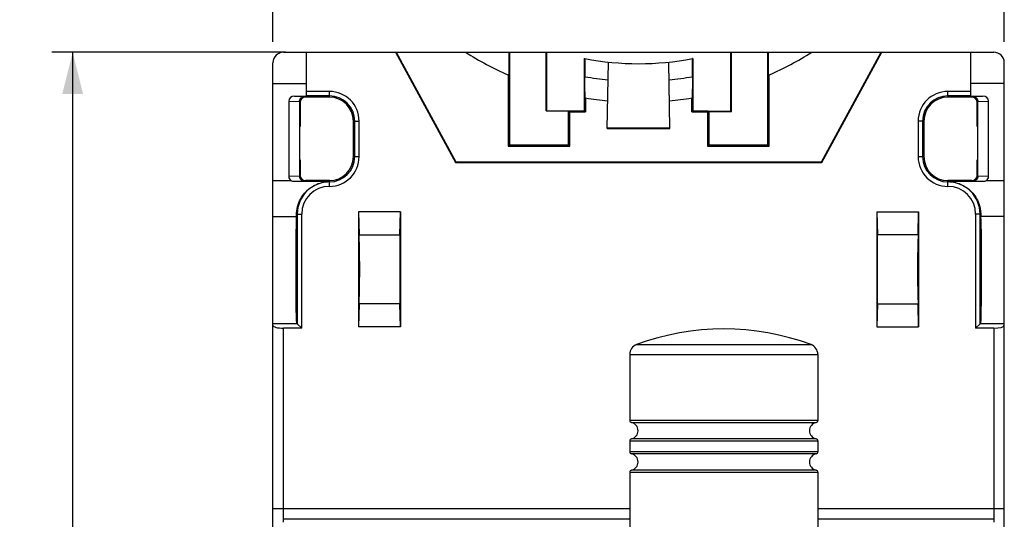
# Model space of a CAD drawing. Header units: millimetres. Extents: x 0 to 420, y 0 to 297.
# Tile 5 of 20: x 66 to 113, y 216 to 239. Entities that reach past the tile are written whole.
import ezdxf

# ---------------------------------------------------------------- set-up
doc = ezdxf.new("R2010")
doc.units = ezdxf.units.MM
doc.header["$LTSCALE"] = 23.1
doc.layers.get('0').update_dxf_attribs({"linetype": 'CONTINUOUS'})
doc.styles.get("Standard").update_dxf_attribs({"font": 'SIMPLEX.SHX', "width": 0.8})
doc.dimstyles.new('DIMSTYLE_1', dxfattribs={"dimtxt": 2, "dimasz": 2, "dimexe": 1, "dimexo": 1, "dimgap": 0.5, "dimtad": 1, "dimdsep": 46, "dimtxsty": 'Standard', "dimblk": '_FILLED', "dimblk1": '_FILLED', "dimblk2": '_FILLED', "dimcen": 0.09, "dimazin": 2, "dimtp": 0.3, "dimtm": 0.3, "dimtfac": 1, "dimtofl": 0, "dimtmove": 0, "dimatfit": 3, "dimldrblk": '_FILLED', "dimfxl": 0, "dimtolj": 1, "dimarcsym": 0})

# ---------------------------------------------------------------- blocks, each defined once
blk = doc.blocks.new('_FILLED')
at = {"color": 0, "linetype": 'ByBlock'}
blk.add_solid([(0, 0), (-1, 0.25), (-1, -0.25)], dxfattribs=at)
blk = doc.blocks.new('*D1')
at = {"color": 8}
for p, q in [((78.275, 238.401), (78.275, 247.45)), ((113.275, 238.401), (113.275, 247.45)), ((78.275, 246.45), (95.775, 246.45)), ((113.275, 246.45), (95.775, 246.45))]:
    blk.add_line(p, q, dxfattribs=at)
at = {"color": 8, "xscale": 2, "yscale": 2, "zscale": 2, "rotation": 180}
blk.add_blockref('_FILLED', (78.275, 246.45), dxfattribs=at)
at = {"color": 8, "xscale": 2, "yscale": 2, "zscale": 2}
blk.add_blockref('_FILLED', (113.275, 246.45), dxfattribs=at)
at = {"color": 8, "insert": (96.111, 248.95), "char_height": 2, "width": 3.2, "attachment_point": 2, "line_spacing_factor": 0.9}
blk.add_mtext('35', dxfattribs=at)
blk = doc.blocks.new('*D8')
at = {"color": 8}
for p, q in [((78.875, 237.901), (67.688, 237.901)), ((68.688, 237.901), (68.688, 190.976)), ((68.688, 144.051), (68.688, 190.976)), ((93.775, 144.051), (67.688, 144.051))]:
    blk.add_line(p, q, dxfattribs=at)
at = {"color": 8, "xscale": 2, "yscale": 2, "zscale": 2}
for p, rotation in [((68.688, 237.901), 90), ((68.688, 144.051), 270)]:
    blk.add_blockref('_FILLED', p, dxfattribs=dict(at, rotation=rotation))
at = {"color": 8, "insert": (66.188, 190.976), "char_height": 2, "width": 8, "attachment_point": 2, "rotation": 90, "line_spacing_factor": 0.9}
blk.add_mtext('93.85', dxfattribs=at)

msp = doc.modelspace()

# ---------------------------------------------------------------- linework, layer by layer
at = {"color": 7}
for p, q in [((78.775, 237.901), (112.775, 237.901)), ((79.875, 235.799), (79.875, 237.901)), ((84.145, 237.901), (87.01, 232.624)), ((84.175, 237.901), (87.026, 232.651)), ((89.566, 237.901), (89.566, 236.799)), ((89.596, 237.901), (89.596, 233.462)), ((91.355, 235.101), (91.355, 237.901)), ((91.385, 235.101), (91.385, 237.901)), ((93.175, 237.604), (93.175, 235.101)), ((93.175, 237.604), (93.202, 237.599)), ((93.202, 237.599), (93.202, 236.731)), ((98.375, 237.604), (98.348, 237.599)), ((98.348, 236.731), (98.348, 237.599)), ((98.375, 237.604), (98.375, 235.101)), ((100.166, 237.901), (100.166, 235.071)), ((100.196, 237.901), (100.196, 235.041)), ((101.955, 233.462), (101.955, 237.901)), ((101.985, 236.799), (101.985, 237.901)), ((104.525, 232.651), (107.375, 237.901)), ((104.541, 232.624), (107.406, 237.901)), ((111.675, 235.799), (111.675, 237.901)), ((78.275, 148.401), (78.275, 237.401)), ((94.275, 234.251), (94.331, 237.429)), ((97.275, 234.251), (97.22, 237.429)), ((113.275, 148.401), (113.275, 237.401)), ((89.535, 236.813), (89.535, 233.401)), ((89.566, 236.799), (89.535, 236.813)), ((102.015, 236.813), (101.985, 236.799)), ((102.015, 233.401), (102.015, 236.813)), ((78.275, 236.401), (79.875, 236.401)), ((113.275, 236.401), (111.675, 236.401)), ((79.307, 235.799), (79.875, 235.799)), ((79.307, 235.799), (79.794, 235.783)), ((79.794, 235.783), (79.825, 235.751)), ((80.975, 235.751), (79.825, 235.751)), ((80.975, 236.025), (79.875, 236.025)), ((80.975, 235.811), (79.875, 235.811)), ((80.975, 235.751), (80.975, 236.025)), ((93.22, 235.713), (93.236, 235.711)), ((93.236, 235.711), (93.236, 235.04)), ((98.331, 235.713), (98.314, 235.711)), ((98.314, 235.04), (98.314, 235.711)), ((110.575, 235.751), (110.575, 236.025)), ((111.675, 236.025), (110.575, 236.025)), ((111.675, 235.811), (110.575, 235.811)), ((111.725, 235.751), (110.575, 235.751)), ((111.675, 235.799), (112.244, 235.799)), ((111.757, 235.783), (111.725, 235.751)), ((111.757, 235.783), (112.244, 235.799)), ((79.027, 235.551), (79.027, 231.951)), ((79.027, 235.551), (79.545, 235.534)), ((79.545, 235.532), (79.545, 231.971)), ((79.545, 235.532), (79.575, 235.501)), ((79.575, 235.501), (79.575, 234.351)), ((112.006, 235.532), (111.975, 235.501)), ((111.975, 234.351), (111.975, 235.501)), ((112.006, 235.534), (112.523, 235.551)), ((112.006, 231.971), (112.006, 235.532)), ((112.523, 231.951), (112.523, 235.551)), ((91.355, 235.101), (93.175, 235.101)), ((92.415, 233.462), (92.415, 235.101)), ((92.475, 235.04), (92.445, 235.101)), ((92.475, 233.401), (92.475, 235.04)), ((92.475, 235.04), (93.236, 235.04)), ((93.236, 235.04), (93.175, 235.101)), ((98.375, 235.101), (98.314, 235.04)), ((98.314, 235.04), (99.075, 235.04)), ((98.375, 235.101), (99.106, 235.101)), ((99.075, 235.04), (99.106, 235.101)), ((99.075, 235.04), (99.075, 233.401)), ((99.106, 235.101), (99.106, 235.071)), ((99.106, 235.071), (99.136, 235.041)), ((100.166, 235.071), (99.106, 235.071)), ((99.136, 235.041), (99.136, 233.462)), ((100.196, 235.041), (99.136, 235.041)), ((100.166, 235.071), (100.196, 235.041)), ((79.556, 232.751), (79.556, 234.351)), ((79.575, 234.351), (79.556, 234.351)), ((82.125, 232.901), (82.125, 234.601)), ((82.125, 234.601), (82.4, 234.601)), ((82.186, 232.901), (82.186, 234.601)), ((82.4, 232.901), (82.4, 234.601)), ((94.275, 234.251), (97.275, 234.251)), ((94.276, 234.278), (97.275, 234.278)), ((109.151, 234.601), (109.151, 232.901)), ((109.425, 234.601), (109.151, 234.601)), ((109.365, 234.601), (109.365, 232.901)), ((109.425, 234.601), (109.425, 232.901)), ((111.975, 234.351), (111.995, 234.351)), ((111.995, 234.351), (111.995, 232.751)), ((89.535, 233.401), (89.596, 233.462)), ((89.535, 233.401), (92.475, 233.401)), ((89.596, 233.462), (92.415, 233.462)), ((92.475, 233.401), (92.415, 233.462)), ((99.075, 233.401), (99.136, 233.462)), ((99.075, 233.401), (102.015, 233.401)), ((99.136, 233.462), (101.955, 233.462)), ((102.015, 233.401), (101.955, 233.462)), ((82.125, 232.901), (82.4, 232.901)), ((109.151, 232.901), (109.425, 232.901)), ((79.575, 232.751), (79.556, 232.751)), ((79.575, 232.751), (79.575, 232.001)), ((87.01, 232.624), (87.026, 232.651)), ((87.01, 232.624), (104.541, 232.624)), ((87.026, 232.651), (104.525, 232.651)), ((104.541, 232.624), (104.525, 232.651)), ((111.975, 232.001), (111.975, 232.751)), ((111.975, 232.751), (111.995, 232.751)), ((79.545, 231.969), (79.027, 231.951)), ((79.545, 231.971), (79.575, 232.001)), ((112.006, 231.971), (111.975, 232.001)), ((112.523, 231.951), (112.006, 231.969)), ((78.275, 231.751), (79.141, 231.751)), ((79.794, 231.72), (79.31, 231.703)), ((80.975, 231.703), (79.31, 231.703)), ((79.794, 231.72), (79.825, 231.751)), ((80.975, 231.751), (79.825, 231.751)), ((80.975, 231.477), (80.975, 231.751)), ((110.575, 231.477), (110.575, 231.751)), ((111.725, 231.751), (110.575, 231.751)), ((112.241, 231.703), (110.575, 231.703)), ((111.757, 231.72), (111.725, 231.751)), ((112.241, 231.703), (111.757, 231.72)), ((112.409, 231.751), (113.275, 231.751)), ((79.402, 230.151), (79.65, 230.151)), ((79.436, 230.151), (79.436, 224.9)), ((79.65, 224.687), (79.65, 230.151)), ((82.375, 230.251), (82.375, 224.751)), ((82.375, 230.251), (82.402, 229.149)), ((84.375, 230.251), (82.375, 230.251)), ((84.348, 229.149), (84.375, 230.251)), ((84.375, 230.251), (84.375, 224.751)), ((107.175, 230.251), (107.202, 229.149)), ((107.175, 230.251), (107.175, 224.751)), ((107.175, 230.251), (109.175, 230.251)), ((109.148, 229.149), (109.175, 230.251)), ((109.175, 230.251), (109.175, 224.751)), ((111.901, 230.151), (111.901, 224.687)), ((112.148, 230.151), (111.901, 230.151)), ((112.115, 224.9), (112.115, 230.151)), ((113.275, 230.041), (112.154, 230.041)), ((79.405, 229.171), (79.406, 229.171)), ((82.402, 229.149), (84.348, 229.149)), ((109.148, 229.149), (107.202, 229.149)), ((82.402, 225.853), (82.375, 224.751)), ((84.348, 225.853), (82.402, 225.853)), ((84.375, 224.751), (84.348, 225.853)), ((107.202, 225.853), (107.175, 224.751)), ((107.202, 225.853), (109.148, 225.853)), ((109.175, 224.751), (109.148, 225.853)), ((112.146, 225.832), (112.145, 225.832)), ((79.435, 224.901), (78.275, 224.901)), ((79.435, 224.901), (79.436, 224.9)), ((79.436, 224.9), (79.65, 224.687)), ((112.115, 224.9), (111.901, 224.687)), ((112.115, 224.9), (112.115, 224.901)), ((113.275, 224.901), (112.115, 224.901)), ((78.775, 215.401), (78.775, 224.687)), ((79.65, 224.687), (78.775, 224.687)), ((84.375, 224.751), (82.375, 224.751)), ((107.175, 224.751), (109.175, 224.751)), ((112.775, 224.687), (111.901, 224.687)), ((112.775, 224.687), (112.775, 215.401)), ((95.676, 223.902), (104.024, 223.902)), ((95.35, 223.433), (95.35, 220.265)), ((95.35, 223.433), (104.35, 223.433)), ((104.35, 223.433), (104.35, 220.265)), ((104.35, 220.265), (95.35, 220.265)), ((95.43, 220.167), (104.27, 220.167)), ((95.35, 219.286), (95.35, 218.765)), ((95.35, 219.286), (104.35, 219.286)), ((104.27, 219.384), (95.43, 219.384)), ((104.35, 219.286), (104.35, 218.765)), ((104.35, 218.765), (95.35, 218.765)), ((104.27, 218.667), (95.43, 218.667)), ((95.35, 217.786), (95.35, 187.651)), ((95.35, 217.786), (104.35, 217.786)), ((104.27, 217.884), (95.43, 217.884)), ((104.35, 217.786), (104.35, 187.651)), ((95.35, 216.032), (78.275, 216.032)), ((113.275, 216.032), (104.35, 216.032)), ((95.35, 215.532), (78.775, 215.532)), ((112.775, 215.532), (104.35, 215.532))]:
    msp.add_line(p, q, dxfattribs=at)
for centre, radius, start, end in [((78.775, 237.401), 0.5, 90, 180), ((95.775, 251.001), 15.5, 237.6892, 246.2604), ((95.775, 250.851), 13.5, 259.0129, 280.9871), ((95.775, 251.001), 15.5, 293.7396, 302.3108), ((112.775, 237.401), 0.5, 0, 90), ((95.775, 251.001), 14.5, 259.7791, 264.2233), ((95.775, 251.001), 14.5, 275.7767, 280.2209), ((80.975, 234.601), 1.424, 0, 90), ((80.975, 234.601), 1.21, 0, 90), ((80.975, 234.601), 1.15, 0, 90), ((95.775, 251.001), 15.5, 260.5724, 264.5322), ((95.775, 251.001), 15.5, 275.4678, 279.4276), ((110.575, 234.601), 1.424, 90, 180), ((110.575, 234.601), 1.21, 90, 180), ((110.575, 234.601), 1.15, 90, 180), ((80.975, 232.901), 1.424, 270, 360), ((80.975, 232.901), 1.21, 270, 360), ((80.975, 232.901), 1.15, 270, 360), ((110.575, 232.901), 1.424, 180, 270), ((110.575, 232.901), 1.21, 180, 270), ((110.575, 232.901), 1.15, 180, 270), ((80.975, 230.151), 1.54, 90, 180), ((80.975, 230.151), 1.326, 90, 180), ((110.575, 230.151), 1.54, 0, 90), ((110.575, 230.151), 1.326, 0, 90), ((99.85, 212.651), 12, 69.6456, 110.3544), ((95.85, 223.433), 0.5, 110.3544, 180), ((103.85, 223.433), 0.5, 0, 69.6456), ((95.45, 220.265), 0.1, 180, 258.463), ((95.35, 219.776), 0.4, 281.537, 78.463), ((104.35, 219.776), 0.4, 101.537, 258.463), ((104.25, 220.265), 0.1, 281.537, 360), ((95.45, 219.286), 0.1, 101.537, 180), ((104.25, 219.286), 0.1, 0, 78.463), ((95.45, 218.765), 0.1, 180, 258.463), ((95.35, 218.276), 0.4, 281.537, 78.463), ((104.35, 218.276), 0.4, 101.537, 258.463), ((104.25, 218.765), 0.1, 281.537, 360), ((95.45, 217.786), 0.1, 101.537, 180), ((104.25, 217.786), 0.1, 0, 78.463)]:
    msp.add_arc(centre, radius, start, end, dxfattribs=at)
for centre, major_axis, ratio, start_param, end_param in [((79.309, 235.549), (0.281, -0.009), 0.888006, 1.608759, 3.171534), ((79.825, 235.501), (0.177, -0.177), 0.999695, 2.356347, 3.926839), ((111.725, 235.501), (-0.177, -0.177), 0.999695, 2.356347, 3.926839), ((112.242, 235.549), (0.281, 0.009), 0.888006, -0.029941, 1.532833), ((79.804, 235.523), (0.24, -0.102), 0.952438, -2.763089, -2.755372), ((111.747, 235.523), (0.24, 0.102), 0.952438, -0.38622, -0.378503), ((79.309, 231.953), (0.281, 0.009), 0.888006, 3.111651, 4.044419), ((79.804, 231.979), (0.24, 0.102), 0.952438, 2.755372, 2.763089), ((79.825, 232.001), (0.177, 0.177), 0.999695, 2.356347, 3.926839), ((111.725, 232.001), (-0.177, 0.177), 0.999695, 2.356347, 3.926839), ((111.747, 231.979), (0.24, -0.102), 0.952438, 0.378503, 0.38622), ((112.242, 231.953), (0.281, -0.009), 0.888006, -0.902827, 0.029941), ((79.406, 227.501), (0, 2.6), 0.017455, 0.215835, 3.141593), ((79.389, 231.994), (0, 2), 0.017455, -2.925758, -2.74307), ((112.145, 227.501), (0, 2.6), 0.017455, -3.141593, -0.215835), ((112.162, 231.994), (0, 2), 0.017455, -3.540115, -3.357428), ((79.405, 227.501), (0, 1.67), 0.017458, 0.011204, 6.265729), ((82.397, 227.501), (0, 1.75), 0.008727, -2.798889, -0.342703), ((84.354, 227.501), (0, 1.75), 0.008727, 0.342703, 2.798889), ((107.197, 227.501), (0, 1.75), 0.008727, -2.798889, -0.342703), ((109.154, 227.501), (0, 1.75), 0.008727, 0.342703, 2.798889), ((112.145, 227.501), (0, 1.67), 0.017458, -3.130389, 3.124137), ((78.775, 224.82), (0.5, 0), 0.266291, -3.141593, -1.570796), ((112.775, 224.82), (0.5, 0), 0.266291, -1.570796, 0)]:
    msp.add_ellipse(centre, major_axis=major_axis, ratio=ratio, start_param=start_param, end_param=end_param, dxfattribs=at)
for centre in [(82.397, 227.501), (109.154, 227.501)]:
    msp.add_ellipse(centre, major_axis=(0, 1.3), ratio=0.008727, dxfattribs=at)
for points, knots in [([(93.22, 235.713), (93.22, 235.713), (93.219, 235.714), (93.219, 235.715), (93.218, 235.717), (93.218, 235.72), (93.217, 235.726), (93.216, 235.735), (93.215, 235.746), (93.215, 235.759), (93.214, 235.775), (93.213, 235.801), (93.211, 235.839), (93.21, 235.891), (93.209, 235.95), (93.207, 236.018), (93.206, 236.091), (93.205, 236.171), (93.204, 236.257), (93.203, 236.378), (93.203, 236.537), (93.202, 236.666), (93.202, 236.731)], [0, 0, 0, 0, 0.000567, 0.001639, 0.003288, 0.005529, 0.011804, 0.020466, 0.031501, 0.04488, 0.060569, 0.078527, 0.121052, 0.172009, 0.23087, 0.297035, 0.369837, 0.448558, 0.532431, 0.620652, 0.806773, 1, 1, 1, 1]), ([(98.348, 236.731), (98.348, 236.666), (98.348, 236.537), (98.347, 236.378), (98.346, 236.257), (98.345, 236.171), (98.344, 236.091), (98.343, 236.018), (98.342, 235.95), (98.341, 235.891), (98.339, 235.839), (98.338, 235.801), (98.337, 235.775), (98.336, 235.759), (98.335, 235.746), (98.334, 235.735), (98.334, 235.726), (98.333, 235.72), (98.332, 235.717), (98.332, 235.715), (98.331, 235.714), (98.331, 235.713), (98.331, 235.713)], [0, 0, 0, 0, 0.193227, 0.379348, 0.467569, 0.551442, 0.630163, 0.702965, 0.76913, 0.827991, 0.878948, 0.921473, 0.939431, 0.95512, 0.968499, 0.979534, 0.988196, 0.994471, 0.996712, 0.998361, 0.999433, 1, 1, 1, 1]), ([(79.545, 235.534), (79.545, 235.566), (79.559, 235.632), (79.615, 235.715), (79.697, 235.77), (79.762, 235.783), (79.794, 235.783)], [0, 0, 0, 0, 0.253336, 0.504857, 0.753537, 1, 1, 1, 1]), ([(111.757, 235.783), (111.789, 235.783), (111.853, 235.77), (111.936, 235.715), (111.992, 235.632), (112.006, 235.566), (112.006, 235.534)], [0, 0, 0, 0, 0.246463, 0.495143, 0.746664, 1, 1, 1, 1]), ([(79.545, 231.969), (79.545, 231.936), (79.559, 231.87), (79.615, 231.787), (79.697, 231.733), (79.762, 231.72), (79.794, 231.72)], [0, 0, 0, 0, 0.253336, 0.504857, 0.753537, 1, 1, 1, 1]), ([(112.006, 231.969), (112.006, 231.936), (111.992, 231.87), (111.936, 231.787), (111.853, 231.733), (111.789, 231.72), (111.757, 231.72)], [0, 0, 0, 0, 0.253336, 0.504857, 0.753537, 1, 1, 1, 1]), ([(79.31, 231.703), (79.28, 231.703), (79.221, 231.712), (79.166, 231.736), (79.141, 231.751)], [0, 0, 0, 0, 0.500333, 1, 1, 1, 1]), ([(79.402, 230.151), (79.405, 230.209), (79.416, 230.342), (79.462, 230.566), (79.561, 230.827), (79.727, 231.1), (79.966, 231.35), (80.267, 231.549), (80.61, 231.675), (80.854, 231.703), (80.975, 231.703)], [0, 0, 0, 0, 0.070487, 0.164597, 0.279884, 0.411937, 0.554488, 0.701839, 0.850746, 1, 1, 1, 1]), ([(110.575, 231.703), (110.697, 231.703), (110.94, 231.675), (111.284, 231.549), (111.584, 231.35), (111.823, 231.1), (111.99, 230.827), (112.088, 230.566), (112.135, 230.342), (112.146, 230.209), (112.148, 230.151)], [0, 0, 0, 0, 0.149254, 0.298161, 0.445512, 0.588063, 0.720116, 0.835403, 0.929513, 1, 1, 1, 1]), ([(112.409, 231.751), (112.384, 231.736), (112.33, 231.712), (112.27, 231.703), (112.241, 231.703)], [0, 0, 0, 0, 0.499667, 1, 1, 1, 1]), ([(78.275, 230.04), (78.369, 230.04), (78.556, 230.041), (78.836, 230.041), (79.116, 230.041), (79.303, 230.041), (79.396, 230.041)], [0, 0, 0, 0, 0.249994, 0.499992, 0.749997, 1, 1, 1, 1])]:
    msp.add_open_spline(points, degree=3, knots=knots, dxfattribs=at)

# ---------------------------------------------------------------- dimensions: what is measured, and where the dimension line sits
at = {"color": 8}
dim = msp.add_linear_dim(base=(113.275, 246.45), p1=(78.275, 237.401), p2=(113.275, 237.401), dimstyle='DIMSTYLE_1', dxfattribs=at)
dim.commit()
dim.dimension.update_dxf_attribs({"geometry": '*D1', "text_midpoint": (96.161, 246.45), "dimtype": 160})
dim = msp.add_linear_dim(base=(68.688, 144.051), p1=(79.875, 237.901), p2=(94.775, 144.051), angle=270, dimstyle='DIMSTYLE_1', dxfattribs=at)
dim.commit()
dim.dimension.update_dxf_attribs({"geometry": '*D8', "text_midpoint": (68.688, 191.026), "dimtype": 160})

doc.saveas('drawing.dxf')
